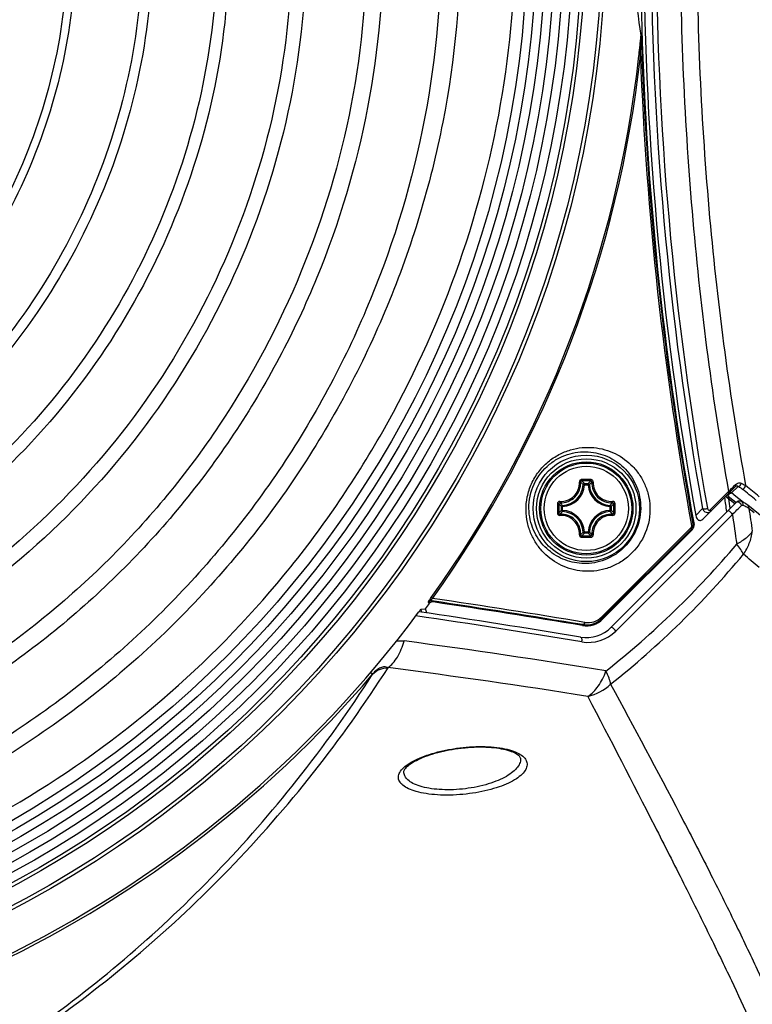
# Model space of a CAD drawing. Header units: millimetres. Extents: x 0 to 420, y 0 to 297.
# Tile 67 of 139: x 129 to 141, y 220 to 237. Entities that reach past the tile are written whole.
import ezdxf

# ---------------------------------------------------------------- set-up
doc = ezdxf.new("R2010")
doc.units = ezdxf.units.MM
doc.header["$LTSCALE"] = 23.1
doc.layers.get('0').update_dxf_attribs({"linetype": 'CONTINUOUS'})
doc.layers.add('02___PRT_ALL_AXES', color=7, linetype='CONTINUOUS')
doc.layers.add('06___PRT_ALL_SURFS', color=7, linetype='CONTINUOUS')

msp = doc.modelspace()

# ---------------------------------------------------------------- linework, layer by layer
at = {"color": 7, "linetype": 'Continuous'}
for p, q in [((139.4144, 236.5732), (139.4148, 236.5673)), ((139.4012, 236.2225), (139.3758, 236.2253)), ((138.4513, 228.9548), (138.4314, 228.9557)), ((138.4513, 228.9548), (138.4513, 228.9747)), ((138.4513, 228.9747), (138.5161, 228.9747)), ((138.4513, 228.9548), (138.5161, 228.9548)), ((138.5161, 228.9548), (138.5161, 228.9747)), ((138.5161, 228.9548), (138.536, 228.9557)), ((138.0618, 228.5204), (138.0618, 228.5852)), ((138.0817, 228.5852), (138.0618, 228.5852)), ((138.0817, 228.5852), (138.0808, 228.6051)), ((138.0817, 228.5204), (138.0817, 228.5852)), ((138.8857, 228.5852), (138.8866, 228.6051)), ((138.8857, 228.5852), (138.8857, 228.5204)), ((138.8857, 228.5852), (138.9056, 228.5852)), ((138.9056, 228.5852), (138.9056, 228.5204)), ((138.0817, 228.5204), (138.0618, 228.5204)), ((138.0817, 228.5204), (138.0808, 228.5006)), ((138.8857, 228.5204), (138.8866, 228.5006)), ((138.8857, 228.5204), (138.9056, 228.5204)), ((138.4513, 228.1508), (138.4314, 228.1499)), ((138.4513, 228.1508), (138.4513, 228.1309)), ((138.5161, 228.1508), (138.4513, 228.1508)), ((138.5161, 228.1309), (138.4513, 228.1309)), ((138.5161, 228.1508), (138.5161, 228.1309)), ((138.5161, 228.1508), (138.536, 228.1499)), ((135.828, 226.9439), (135.8066, 226.9601)), ((135.8771, 227.027), (135.8563, 227.0419)), ((135.8854, 226.9672), (135.8626, 226.9844)), ((135.6944, 226.7931), (135.6805, 226.8431)), ((135.6854, 226.8471), (135.7602, 226.8509)), ((135.7798, 226.7804), (135.7602, 226.8509)), ((135.7798, 226.7805), (135.7602, 226.8509)), ((134.8616, 225.7424), (134.826, 225.7728)), ((135.1221, 225.8513), (135.1232, 225.853)), ((137.3692, 224.3063), (137.3692, 224.3059)), ((135.3907, 224.0891), (135.3907, 224.0894))]:
    msp.add_line(p, q, dxfattribs=at)
for points in [[(135.3907, 224.0891), (135.3908, 224.0905), (135.3921, 224.099), (135.3953, 224.1092), (135.4011, 224.1213), (135.4097, 224.1351), (135.4212, 224.1501), (135.4356, 224.166), (135.4527, 224.1823), (135.4722, 224.1989), (135.4941, 224.2156), (135.5182, 224.2322), (135.5444, 224.2487), (135.5727, 224.2651), (135.6031, 224.2814), (135.6356, 224.2975), (135.6701, 224.3134), (135.7069, 224.3291), (135.7456, 224.3445), (135.7862, 224.3595), (135.8286, 224.3741), (135.8726, 224.3882), (135.9181, 224.4016), (135.9648, 224.4145), (136.0126, 224.4266), (136.0613, 224.438), (136.1107, 224.4486), (136.1606, 224.4583), (136.2107, 224.4672), (136.261, 224.4752), (136.311, 224.4824), (136.3607, 224.4886), (136.3942, 224.4923)], [(136.3942, 224.4923), (136.4292, 224.4958), (136.4813, 224.5002), (136.5331, 224.5036), (136.5843, 224.5061), (136.635, 224.5076), (136.6849, 224.5081), (136.734, 224.5077), (136.782, 224.5063), (136.8289, 224.504), (136.8746, 224.5007), (136.9188, 224.4965), (136.9616, 224.4914), (137.0027, 224.4854), (137.0422, 224.4786), (137.0797, 224.471), (137.1153, 224.4626), (137.1488, 224.4536), (137.1801, 224.4439), (137.2091, 224.4337), (137.2358, 224.423), (137.26, 224.4119), (137.2817, 224.4006), (137.3009, 224.3892), (137.3176, 224.3777), (137.3317, 224.3664), (137.3433, 224.3555), (137.3525, 224.3451), (137.3594, 224.3354), (137.3641, 224.3266), (137.3672, 224.3184), (137.3688, 224.3105), (137.3692, 224.306)]]:
    msp.add_lwpolyline(points, dxfattribs=at)
for centre, radius in [((120.0837, 238.3528), 18.7265), ((120.0837, 238.3528), 18.6666), ((120.0837, 238.3528), 18.3826), ((120.0837, 238.3528), 18.3226), ((120.0837, 238.3528), 18.1688), ((120.0837, 238.3528), 18.015), ((120.0837, 238.3528), 17.8613), ((120.0837, 238.3528), 17.7075), ((120.0837, 238.3528), 17.5538), ((120.0837, 238.3528), 17.4), ((138.4837, 228.5528), 0.902), ((138.4837, 228.5528), 0.8421), ((138.4837, 228.5528), 0.7909), ((138.4837, 228.5528), 0.7905), ((138.4837, 228.5528), 0.7701), ((138.4837, 228.5528), 0.7142)]:
    msp.add_circle(centre, radius, dxfattribs=at)
for centre, radius, start, end in [((195.5647, 238.3528), 56.1099, 169.81691, 190.18309), ((190.9558, 238.3528), 51.5571, 177.88568, 182.11432), ((194.9904, 238.3397), 55.4078, 179.98642, 190.17738), ((195.1707, 238.3398), 55.5015, 179.98655, 190.15379), ((120.0837, 238.3528), 19.409, 324.35483, 353.70685), ((120.0837, 238.3528), 19.4346, 324.35483, 353.70685), ((195.4995, 238.3135), 56.1372, 182.13463, 190.31595), ((138.0637, 228.9728), 0.3681, 272.66051, 357.33948), ((138.0637, 228.9728), 0.388, 272.66006, 357.33995), ((138.4834, 206.2098), 22.8324, 89.99931, 90.19247), ((138.4837, 206.3757), 22.6426, 89.80684, 90.19316), ((137.6958, 228.2541), 1.0441, 43.6473, 47.03653), ((138.484, 206.2098), 22.8324, 89.80754, 90.0007), ((139.2716, 228.2541), 1.044, 132.9633, 136.35274), ((138.9037, 228.9728), 0.388, 182.66006, 267.33994), ((138.9037, 228.9728), 0.3681, 182.66051, 267.33943), ((160.8268, 228.553), 22.8324, 179.80735, 180.19367), ((160.6611, 228.5528), 22.6428, 179.80686, 180.19317), ((138.7824, 229.3407), 1.044, 222.96329, 226.35274), ((138.1848, 229.3409), 1.0443, 313.64761, 317.0362), ((116.3064, 228.5528), 22.6428, 359.80683, 0.19314), ((116.1407, 228.553), 22.8324, 359.80634, 0.19266), ((138.7826, 227.7648), 1.0443, 133.64761, 137.0362), ((138.0637, 228.1328), 0.3681, 2.66057, 87.33943), ((138.0637, 228.1328), 0.388, 2.66006, 87.33995), ((138.9037, 228.1328), 0.388, 92.66006, 177.33995), ((138.9037, 228.1328), 0.3681, 92.66057, 177.33943), ((138.1849, 227.7648), 1.0442, 42.96365, 46.35241), ((138.4834, 250.8958), 22.8324, 269.80754, 270.0007), ((137.6957, 228.8517), 1.0442, 312.96366, 316.35241), ((138.4837, 250.73), 22.6425, 269.80684, 270.19316), ((138.484, 250.8958), 22.8324, 269.99931, 270.19247), ((139.2718, 228.8517), 1.0443, 223.64761, 227.03619), ((120.0837, 238.3528), 19.4434, 323.73237, 324.07125), ((135.8552, 226.9249), 0.06, 82.94815, 144.09062), ((113.5936, 77.1629), 151.4675, 80.56618, 81.545658), ((113.6034, 77.0159), 151.6557, 80.566327, 81.554422), ((113.7543, 78.5376), 150.0704, 80.540655, 81.519564), ((120.0837, 238.3528), 19.3813, 216.61539, 323.38461), ((113.7478, 78.2771), 150.0528, 80.541049, 81.628815), ((113.7343, 78.4095), 150, 80.541194, 81.600186), ((121.833, 123.4156), 103.7799, 80.580694, 82.489795), ((120.0837, 238.3528), 19.427, 220.47502, 319.52498), ((120.2171, 110.2599), 116.5502, 80.970498, 82.652078)]:
    msp.add_arc(centre, radius, start, end, dxfattribs=at)
for points, knots in [([(136.2428, 244.2343), (135.8518, 245.3017), (134.8582, 247.3656), (132.7927, 250.106), (130.2225, 252.3819), (127.2548, 254.1063), (124.0052, 255.2124), (120.6012, 255.6537), (117.1767, 255.4171), (113.8671, 254.5064), (110.801, 252.9631), (108.101, 250.8434), (105.8717, 248.2334), (104.2011, 245.2347), (103.1562, 241.9652), (102.7749, 238.5535), (103.0768, 235.1353), (103.723, 232.9372), (104.1508, 231.8841)], [0, 0, 0, 0, 0.0625042, 0.1250014, 0.1875017, 0.2500001, 0.3125008, 0.3749997, 0.4375001, 0.5000005, 0.5625001, 0.6250009, 0.6874992, 0.7500003, 0.8124994, 0.8750001, 0.9375004, 1, 1, 1, 1]), ([(139.4144, 236.5732), (139.324, 237.1613), (139.23, 238.3528), (139.324, 239.5444), (139.4144, 240.1325)], [0, 0, 0, 0, 0.5000003, 1, 1, 1, 1]), ([(136.3401, 238.3528), (136.3586, 237.266), (136.1597, 235.0823), (135.2059, 231.9414), (133.6567, 229.0442), (131.9078, 226.9307), (130.2781, 225.4766), (128.5109, 224.1893), (126.0702, 222.923), (122.9001, 222.0113), (119.6084, 221.7481), (116.3265, 222.1391), (113.1844, 223.1746), (110.306, 224.8111), (107.8042, 226.9849), (105.7802, 229.6128), (104.3095, 232.5897), (103.4565, 235.8003), (103.3173, 238.0148), (103.3579, 239.1155)], [0, 0, 0, 0, 0.0620972, 0.124186, 0.186363, 0.2485845, 0.2797645, 0.3109604, 0.3733125, 0.435721, 0.4981899, 0.5607137, 0.6233003, 0.6859393, 0.7486403, 0.8113941, 0.8742074, 0.9370769, 1, 1, 1, 1]), ([(135.0324, 238.3528), (135.0531, 237.3495), (134.8768, 235.3332), (134.0075, 232.432), (132.5884, 229.7554), (130.6637, 227.4144), (128.3114, 225.5032), (125.6275, 224.095), (122.7191, 223.2401), (119.6989, 222.9777), (116.6853, 223.31), (113.7951, 224.2272), (111.139, 225.6904), (108.8185, 227.6432), (106.9221, 230.0101), (105.5176, 232.699), (104.6625, 235.6086), (104.4747, 237.6246), (104.4793, 238.6296)], [0, 0, 0, 0, 0.062467, 0.1249007, 0.1873585, 0.2498072, 0.3122861, 0.374769, 0.4372535, 0.4997476, 0.5622522, 0.6247669, 0.6872822, 0.7498132, 0.8123471, 0.8748916, 0.937441, 1, 1, 1, 1]), ([(134.7504, 238.3528), (134.7709, 237.3669), (134.5971, 235.3857), (133.7405, 232.5364), (132.3437, 229.9094), (130.4516, 227.613), (128.141, 225.7391), (125.5055, 224.3606), (122.6511, 223.5262), (119.6886, 223.2727), (116.7341, 223.6024), (113.9022, 224.5054), (111.3009, 225.9423), (109.0289, 227.8574), (107.1731, 230.1772), (105.7992, 232.8111), (104.9626, 235.6598), (104.7784, 237.6332), (104.7825, 238.6169)], [0, 0, 0, 0, 0.0625946, 0.1251369, 0.1876839, 0.2502069, 0.3127399, 0.3752594, 0.4377684, 0.5002704, 0.562764, 0.6252524, 0.687727, 0.7501994, 0.8126587, 0.8751151, 0.9375608, 1, 1, 1, 1]), ([(133.7255, 238.3528), (133.7458, 237.4351), (133.5866, 235.5905), (132.7924, 232.9365), (131.4944, 230.4882), (129.7343, 228.3466), (127.583, 226.5976), (125.1268, 225.3109), (122.4655, 224.5317), (119.7024, 224.2936), (116.9457, 224.5998), (114.3026, 225.4419), (111.8739, 226.7827), (109.7518, 228.5703), (108.0187, 230.7375), (106.7362, 233.1988), (105.9548, 235.8611), (105.783, 237.7055), (105.7873, 238.625)], [0, 0, 0, 0, 0.0624632, 0.1248813, 0.1873291, 0.2497762, 0.31225, 0.3747264, 0.4372133, 0.4997097, 0.5622113, 0.6247269, 0.6872496, 0.7497852, 0.8123217, 0.8748749, 0.9374342, 1, 1, 1, 1]), ([(133.4837, 238.3528), (133.5037, 237.4497), (133.3463, 235.6345), (132.563, 233.0238), (131.2836, 230.617), (129.5498, 228.514), (127.4323, 226.7987), (125.0171, 225.538), (122.4018, 224.7764), (119.688, 224.5475), (116.9824, 224.8529), (114.3897, 225.6833), (112.009, 227.0024), (109.9303, 228.7589), (108.2331, 230.8853), (106.9772, 233.2985), (106.2129, 235.9079), (106.045, 237.7151), (106.0491, 238.6159)], [0, 0, 0, 0, 0.0626065, 0.125159, 0.1877146, 0.2502446, 0.3127829, 0.375306, 0.437817, 0.5003195, 0.5628119, 0.6252978, 0.6877688, 0.7502363, 0.812689, 0.8751371, 0.9375727, 1, 1, 1, 1]), ([(132.4204, 238.3528), (132.4402, 237.5206), (132.2979, 235.8476), (131.5797, 233.4403), (130.4034, 231.2195), (128.8071, 229.2773), (126.8555, 227.6917), (124.6272, 226.5261), (122.2129, 225.8212), (119.7066, 225.6075), (117.2065, 225.8878), (114.8099, 226.6542), (112.6084, 227.8729), (110.6852, 229.4964), (109.1148, 231.4634), (107.9525, 233.6967), (107.2449, 236.1121), (107.0894, 237.7853), (107.0933, 238.6195)], [0, 0, 0, 0, 0.0624508, 0.124857, 0.1872956, 0.2497355, 0.3122035, 0.374676, 0.4371607, 0.4996567, 0.5621595, 0.6246782, 0.6872042, 0.7497449, 0.8122897, 0.8748513, 0.9374203, 1, 1, 1, 1]), ([(132.2171, 238.3528), (132.2364, 237.5325), (132.0955, 235.8835), (131.3856, 233.5116), (130.224, 231.3253), (128.6486, 229.4156), (126.7244, 227.8588), (124.5298, 226.7159), (122.1538, 226.027), (119.6891, 225.8222), (117.2325, 226.103), (114.8793, 226.8603), (112.7192, 228.0611), (110.8337, 229.6583), (109.2948, 231.5907), (108.1564, 233.7827), (107.4639, 236.1521), (107.3119, 237.7929), (107.3156, 238.6107)], [0, 0, 0, 0, 0.0626209, 0.1251862, 0.1877533, 0.2502943, 0.3128423, 0.3753718, 0.437886, 0.5003898, 0.5628808, 0.6253628, 0.6878278, 0.7502877, 0.8127309, 0.8751673, 0.9375888, 1, 1, 1, 1]), ([(131.1177, 238.3528), (131.1375, 237.6061), (131.0129, 236.1044), (130.3699, 233.9436), (129.3145, 231.9508), (127.8816, 230.2082), (126.13, 228.7856), (124.13, 227.7401), (121.9628, 227.1086), (119.7131, 226.9193), (117.4695, 227.1735), (115.3188, 227.8627), (113.3435, 228.9592), (111.0508, 230.8981), (108.9607, 234.1051), (108.3902, 237.1189), (108.3968, 238.6096)], [0, 0, 0, 0, 0.0625141, 0.1249746, 0.1874737, 0.2499762, 0.312506, 0.3750462, 0.437599, 0.500165, 0.5627458, 0.6253427, 0.687944, 0.750567, 0.8752544, 1, 1, 1, 1]), ([(130.9504, 238.3528), (130.9692, 237.6152), (130.8447, 236.1321), (130.2081, 233.9988), (129.1639, 232.0328), (127.7467, 230.3164), (126.0156, 228.9183), (124.0413, 227.8933), (121.9045, 227.2772), (119.6886, 227.0969), (117.4809, 227.3535), (115.3671, 228.038), (113.4274, 229.1214), (111.1783, 231.0318), (109.1319, 234.1856), (108.575, 237.1451), (108.5821, 238.6082)], [0, 0, 0, 0, 0.0627172, 0.1253756, 0.1880313, 0.2506569, 0.313286, 0.3758947, 0.438486, 0.5010639, 0.5636256, 0.6261757, 0.6887057, 0.7512279, 0.8756375, 1, 1, 1, 1]), ([(129.8176, 238.3528), (129.8545, 237.0371), (129.3466, 234.3624), (127.1012, 230.9886), (123.7025, 228.7611), (119.708, 228.028), (115.7377, 228.8909), (112.4004, 231.2108), (110.1942, 234.6196), (109.691, 237.2937), (109.6984, 238.6156)], [0, 0, 0, 0, 0.1247255, 0.249532, 0.3744267, 0.4993931, 0.6244349, 0.7495516, 0.8747406, 1, 1, 1, 1]), ([(129.6837, 238.3528), (129.7202, 237.0505), (129.2152, 234.4046), (126.9873, 231.0743), (123.625, 228.8844), (119.6827, 228.1741), (115.7743, 229.0373), (112.4963, 231.3287), (110.3341, 234.6833), (109.8414, 237.3104), (109.8486, 238.6085)], [0, 0, 0, 0, 0.1252291, 0.2503831, 0.3754825, 0.5005124, 0.6254808, 0.7503819, 0.875222, 1, 1, 1, 1]), ([(136.017, 238.3528), (136.0381, 237.2864), (135.8488, 235.1437), (134.9228, 232.0615), (133.4147, 229.2191), (131.7115, 227.1444), (130.1245, 225.7154), (128.4048, 224.4492), (126.0308, 223.1987), (122.9467, 222.2852), (119.743, 221.9979), (116.5453, 222.3399), (113.4768, 223.3016), (110.6542, 224.8407), (108.1845, 226.8986), (106.1614, 229.3961), (104.6573, 232.2365), (103.732, 235.3127), (103.5186, 237.4464), (103.5159, 238.5107)], [0, 0, 0, 0, 0.0625809, 0.1251099, 0.1876442, 0.2501562, 0.2814566, 0.3127572, 0.3752699, 0.4377735, 0.5002703, 0.5627601, 0.6252452, 0.6877184, 0.7501907, 0.8126506, 0.8751089, 0.9375568, 1, 1, 1, 1]), ([(104.1508, 231.8841), (104.8901, 230.0636), (107.0173, 226.65), (111.7339, 222.929), (117.4344, 221.0143), (123.446, 221.1388), (129.0601, 223.2838), (132.8705, 226.5569), (135.1055, 229.8177), (136.3494, 232.5182), (137.1177, 235.3891), (137.287, 237.3668), (137.2799, 238.3528)], [0, 0, 0, 0, 0.1248841, 0.2497693, 0.3746539, 0.4995395, 0.6244247, 0.7493079, 0.8119821, 0.8746577, 0.9373299, 1, 1, 1, 1]), ([(140.075, 238.3528), (140.075, 236.7129), (140.2142, 233.5252), (140.6271, 230.3615), (140.8949, 228.8388)], [0, 0, 0, 0, 0.514722, 1, 1, 1, 1]), ([(140.3572, 238.3528), (140.3572, 236.7279), (140.498, 233.5731), (140.9153, 230.4431), (141.1857, 228.939)], [0, 0, 0, 0, 0.515349, 1, 1, 1, 1]), ([(139.3758, 236.2253), (139.3791, 236.2549), (139.3855, 236.3142), (139.3951, 236.4028), (139.4027, 236.4763), (139.4093, 236.533), (139.412, 236.5604), (139.4144, 236.5732)], [0, 0, 0, 0, 0.2554816, 0.5105765, 0.7640939, 0.8885079, 1, 1, 1, 1]), ([(139.4012, 236.2225), (139.4034, 236.2802), (139.4066, 236.3668), (139.4102, 236.4677), (139.4127, 236.525), (139.4135, 236.5534), (139.4148, 236.5673)], [0, 0, 0, 0, 0.5020454, 0.7531525, 0.878419, 1, 1, 1, 1]), ([(139.4192, 236.4502), (139.4184, 236.4598), (139.4181, 236.4793), (139.4164, 236.5183), (139.4155, 236.5477), (139.4148, 236.5673)], [0, 0, 0, 0, 0.2469498, 0.4976135, 1, 1, 1, 1]), ([(137.4621, 228.5239), (137.4612, 228.5994), (137.4759, 228.7535), (137.5482, 228.9757), (137.6689, 229.1779), (137.8285, 229.3455), (138.0138, 229.4706), (138.2119, 229.5513), (138.4131, 229.5897), (138.6724, 229.5895), (138.9825, 229.5028), (139.2408, 229.3131), (139.399, 229.113), (139.4918, 228.9363), (139.5515, 228.7373), (139.5643, 228.596), (139.5634, 228.5239)], [0, 0, 0, 0, 0.0682191, 0.1386264, 0.2095819, 0.279192, 0.3461587, 0.4100826, 0.4712125, 0.5301041, 0.6433503, 0.7556238, 0.8133097, 0.8728258, 0.9348743, 1, 1, 1, 1]), ([(137.511, 228.5528), (137.509, 228.693), (137.5695, 228.9803), (137.7927, 229.2661), (138.0236, 229.4159), (138.2037, 229.4854), (138.3847, 229.5167), (138.6158, 229.5128), (138.8904, 229.4323), (139.1188, 229.2622), (139.259, 229.0835), (139.3419, 228.9253), (139.3956, 228.746), (139.4071, 228.6182), (139.4062, 228.5528)], [0, 0, 0, 0, 0.1406334, 0.2833419, 0.3509334, 0.4148942, 0.4756576, 0.5339371, 0.6456426, 0.7563454, 0.8133733, 0.8724437, 0.9344061, 1, 1, 1, 1]), ([(138.0366, 228.6706), (138.0798, 228.6682), (138.1687, 228.6817), (138.2816, 228.7548), (138.3548, 228.8675), (138.3684, 228.9564), (138.366, 228.9996)], [0, 0, 0, 0, 0.2488866, 0.5000912, 0.7512364, 1, 1, 1, 1]), ([(138.0391, 228.6498), (138.0848, 228.6471), (138.1787, 228.6615), (138.2979, 228.7387), (138.3751, 228.8579), (138.3894, 228.9518), (138.3868, 228.9974)], [0, 0, 0, 0, 0.2490264, 0.5000927, 0.7510966, 1, 1, 1, 1]), ([(138.4067, 229.0421), (138.4013, 229.0421), (138.3902, 229.0398), (138.3763, 229.0302), (138.3674, 229.0161), (138.3657, 229.005), (138.366, 228.9996)], [0, 0, 0, 0, 0.2521423, 0.5032394, 0.7524633, 1, 1, 1, 1]), ([(138.366, 228.9996), (138.3684, 228.9998), (138.373, 228.9999), (138.3794, 228.9997), (138.3837, 228.9989), (138.3863, 228.9981), (138.3868, 228.9974)], [0, 0, 0, 0, 0.3483087, 0.654806, 0.8796194, 1, 1, 1, 1]), ([(138.4074, 229.0181), (138.402, 229.0181), (138.3909, 229.0138), (138.3866, 229.0026), (138.3868, 228.9974)], [0, 0, 0, 0, 0.5063552, 1, 1, 1, 1]), ([(138.4314, 228.9557), (138.4279, 228.9593), (138.4134, 228.9735), (138.3984, 228.9873), (138.3868, 228.9974)], [0, 0, 0, 0, 0.2451245, 1, 1, 1, 1]), ([(138.4067, 229.0421), (138.4067, 229.0393), (138.4068, 229.034), (138.4068, 229.0269), (138.4071, 229.0217), (138.4071, 229.0189), (138.4074, 229.0181)], [0, 0, 0, 0, 0.3459255, 0.6615105, 0.8927312, 1, 1, 1, 1]), ([(138.4513, 228.9747), (138.4464, 228.9746), (138.4362, 228.9706), (138.4317, 228.9607), (138.4314, 228.9557)], [0, 0, 0, 0, 0.4999791, 1, 1, 1, 1]), ([(138.536, 228.9557), (138.5395, 228.9593), (138.5541, 228.9735), (138.5691, 228.9873), (138.5806, 228.9974)], [0, 0, 0, 0, 0.2451234, 1, 1, 1, 1]), ([(138.5806, 228.9974), (138.5809, 229.0026), (138.5765, 229.0138), (138.5654, 229.0181), (138.56, 229.0181)], [0, 0, 0, 0, 0.4936423, 1, 1, 1, 1]), ([(138.5607, 229.0421), (138.5607, 229.0393), (138.5607, 229.034), (138.5606, 229.0269), (138.5603, 229.0217), (138.5603, 229.0189), (138.56, 229.0181)], [0, 0, 0, 0, 0.3459255, 0.6615105, 0.8927312, 1, 1, 1, 1]), ([(138.6015, 228.9996), (138.6018, 229.005), (138.6001, 229.0161), (138.5911, 229.0302), (138.5773, 229.0398), (138.5662, 229.0421), (138.5607, 229.0421)], [0, 0, 0, 0, 0.2474935, 0.4967006, 0.7478022, 1, 1, 1, 1]), ([(138.5806, 228.9974), (138.578, 228.9518), (138.5924, 228.8579), (138.6695, 228.7387), (138.7887, 228.6615), (138.8826, 228.6471), (138.9283, 228.6498)], [0, 0, 0, 0, 0.2489026, 0.4999041, 0.7509684, 1, 1, 1, 1]), ([(138.6015, 228.9996), (138.599, 228.9998), (138.5944, 228.9999), (138.5881, 228.9997), (138.5837, 228.9989), (138.5811, 228.9981), (138.5806, 228.9974)], [0, 0, 0, 0, 0.3483182, 0.654821, 0.8796306, 1, 1, 1, 1]), ([(138.6015, 228.9996), (138.599, 228.9564), (138.6127, 228.8675), (138.6858, 228.7548), (138.7987, 228.6817), (138.8876, 228.6682), (138.9309, 228.6706)], [0, 0, 0, 0, 0.2487635, 0.4999067, 0.7511096, 1, 1, 1, 1]), ([(138.0366, 228.6706), (138.0261, 228.6712), (138.0035, 228.6626), (137.9945, 228.6405), (137.9945, 228.6298)], [0, 0, 0, 0, 0.4964255, 1, 1, 1, 1]), ([(137.9945, 228.6298), (137.9972, 228.6298), (138.0025, 228.6298), (138.0097, 228.6297), (138.0149, 228.6294), (138.0176, 228.6294), (138.0184, 228.6292)], [0, 0, 0, 0, 0.3459034, 0.6614753, 0.8926979, 1, 1, 1, 1]), ([(138.0391, 228.6498), (138.0339, 228.65), (138.0227, 228.6456), (138.0184, 228.6345), (138.0184, 228.6292)], [0, 0, 0, 0, 0.4936423, 1, 1, 1, 1]), ([(138.0369, 228.6706), (138.0368, 228.6681), (138.0366, 228.6635), (138.0369, 228.6572), (138.0376, 228.6528), (138.0384, 228.6502), (138.0391, 228.6498)], [0, 0, 0, 0, 0.3483163, 0.6548188, 0.879628, 1, 1, 1, 1]), ([(138.0808, 228.6051), (138.0773, 228.6086), (138.063, 228.6232), (138.0492, 228.6382), (138.0391, 228.6498)], [0, 0, 0, 0, 0.2451234, 1, 1, 1, 1]), ([(138.8866, 228.6051), (138.8901, 228.6086), (138.9044, 228.6232), (138.9182, 228.6382), (138.9283, 228.6498)], [0, 0, 0, 0, 0.2451269, 1, 1, 1, 1]), ([(138.9305, 228.6706), (138.9307, 228.6681), (138.9308, 228.6635), (138.9305, 228.6572), (138.9298, 228.6528), (138.929, 228.6502), (138.9283, 228.6498)], [0, 0, 0, 0, 0.3483283, 0.6548323, 0.8796377, 1, 1, 1, 1]), ([(138.949, 228.6292), (138.949, 228.6345), (138.9447, 228.6456), (138.9335, 228.65), (138.9283, 228.6498)], [0, 0, 0, 0, 0.5063552, 1, 1, 1, 1]), ([(138.973, 228.6298), (138.9729, 228.6405), (138.9639, 228.6626), (138.9414, 228.6712), (138.9309, 228.6706)], [0, 0, 0, 0, 0.5034979, 1, 1, 1, 1]), ([(138.973, 228.6298), (138.9702, 228.6298), (138.9649, 228.6298), (138.9578, 228.6297), (138.9526, 228.6294), (138.9498, 228.6294), (138.949, 228.6292)], [0, 0, 0, 0, 0.3459246, 0.6615116, 0.8927311, 1, 1, 1, 1]), ([(139.5634, 228.5239), (139.5615, 228.3736), (139.4909, 228.0682), (139.2513, 227.7637), (139.0051, 227.601), (138.8114, 227.5231), (138.6151, 227.4856), (138.3612, 227.4845), (138.0557, 227.5667), (137.7982, 227.7495), (137.6381, 227.9446), (137.5425, 228.1177), (137.4791, 228.3133), (137.4631, 228.4527), (137.4621, 228.5239)], [0, 0, 0, 0, 0.1383627, 0.2781769, 0.344805, 0.4082848, 0.4690019, 0.5276008, 0.6407911, 0.7536913, 0.8118793, 0.8719481, 0.9345079, 1, 1, 1, 1]), ([(139.4062, 228.5528), (139.4042, 228.4147), (139.3378, 228.1343), (139.1143, 227.858), (138.8876, 227.714), (138.7124, 227.6471), (138.5367, 227.6164), (138.3111, 227.6186), (138.0408, 227.694), (137.8128, 227.8572), (137.6701, 228.031), (137.5843, 228.1859), (137.5266, 228.3621), (137.5119, 228.4882), (137.511, 228.5528)], [0, 0, 0, 0, 0.1410477, 0.2835208, 0.3504564, 0.4136594, 0.4737432, 0.5315228, 0.6429314, 0.7542178, 0.8117878, 0.8714768, 0.9340171, 1, 1, 1, 1]), ([(137.9945, 228.4759), (137.9972, 228.4758), (138.0025, 228.4759), (138.0097, 228.4759), (138.0149, 228.4763), (138.0176, 228.4762), (138.0184, 228.4765)], [0, 0, 0, 0, 0.3459246, 0.6615116, 0.8927311, 1, 1, 1, 1]), ([(137.9945, 228.4759), (137.9945, 228.4652), (138.0035, 228.4431), (138.0261, 228.4345), (138.0366, 228.4351)], [0, 0, 0, 0, 0.5035035, 1, 1, 1, 1]), ([(138.0184, 228.4765), (138.0184, 228.4711), (138.0227, 228.46), (138.0339, 228.4557), (138.0391, 228.4559)], [0, 0, 0, 0, 0.5063553, 1, 1, 1, 1]), ([(138.366, 228.106), (138.3684, 228.1492), (138.3548, 228.2381), (138.2816, 228.3509), (138.1687, 228.424), (138.0798, 228.4375), (138.0366, 228.4351)], [0, 0, 0, 0, 0.2487627, 0.499906, 0.7511088, 1, 1, 1, 1]), ([(138.0369, 228.4351), (138.0368, 228.4375), (138.0366, 228.4422), (138.0369, 228.4485), (138.0376, 228.4528), (138.0384, 228.4554), (138.0391, 228.4559)], [0, 0, 0, 0, 0.3482884, 0.6547739, 0.8795887, 1, 1, 1, 1]), ([(138.0808, 228.5006), (138.0773, 228.497), (138.063, 228.4825), (138.0492, 228.4675), (138.0391, 228.4559)], [0, 0, 0, 0, 0.2451269, 1, 1, 1, 1]), ([(138.3868, 228.1082), (138.3894, 228.1539), (138.3751, 228.2478), (138.2979, 228.367), (138.1787, 228.4442), (138.0848, 228.4585), (138.0391, 228.4559)], [0, 0, 0, 0, 0.2489024, 0.4999041, 0.7509685, 1, 1, 1, 1]), ([(138.0618, 228.5204), (138.0619, 228.5155), (138.0659, 228.5054), (138.0759, 228.5008), (138.0808, 228.5006)], [0, 0, 0, 0, 0.4999791, 1, 1, 1, 1]), ([(138.9283, 228.4559), (138.8827, 228.4585), (138.7887, 228.4442), (138.6695, 228.367), (138.5924, 228.2478), (138.578, 228.1539), (138.5806, 228.1082)], [0, 0, 0, 0, 0.2490264, 0.5000927, 0.7510966, 1, 1, 1, 1]), ([(138.9309, 228.4351), (138.8876, 228.4375), (138.7987, 228.424), (138.6858, 228.3509), (138.6127, 228.2381), (138.599, 228.1492), (138.6015, 228.106)], [0, 0, 0, 0, 0.2488866, 0.5000912, 0.7512364, 1, 1, 1, 1]), ([(138.8866, 228.5006), (138.8901, 228.497), (138.9044, 228.4825), (138.9182, 228.4675), (138.9283, 228.4559)], [0, 0, 0, 0, 0.245126, 1, 1, 1, 1]), ([(138.9283, 228.4559), (138.9335, 228.4557), (138.9447, 228.46), (138.949, 228.4711), (138.949, 228.4765)], [0, 0, 0, 0, 0.4936423, 1, 1, 1, 1]), ([(138.9305, 228.4351), (138.9307, 228.4375), (138.9308, 228.4422), (138.9305, 228.4485), (138.9298, 228.4528), (138.929, 228.4554), (138.9283, 228.4559)], [0, 0, 0, 0, 0.3483163, 0.6548188, 0.879628, 1, 1, 1, 1]), ([(138.9309, 228.4351), (138.9414, 228.4345), (138.9639, 228.4431), (138.9729, 228.4652), (138.973, 228.4759)], [0, 0, 0, 0, 0.4964284, 1, 1, 1, 1]), ([(138.973, 228.4759), (138.9702, 228.4758), (138.9649, 228.4758), (138.9578, 228.4759), (138.9526, 228.4763), (138.9498, 228.4762), (138.949, 228.4765)], [0, 0, 0, 0, 0.3459034, 0.6614753, 0.8926979, 1, 1, 1, 1]), ([(138.366, 228.106), (138.3657, 228.1006), (138.3674, 228.0896), (138.3763, 228.0755), (138.3902, 228.0659), (138.4013, 228.0636), (138.4067, 228.0636)], [0, 0, 0, 0, 0.2474994, 0.496706, 0.7478066, 1, 1, 1, 1]), ([(138.366, 228.106), (138.3684, 228.1059), (138.373, 228.1057), (138.3794, 228.106), (138.3837, 228.1067), (138.3863, 228.1075), (138.3868, 228.1082)], [0, 0, 0, 0, 0.3483178, 0.6548204, 0.8796302, 1, 1, 1, 1]), ([(138.3868, 228.1082), (138.3866, 228.103), (138.3909, 228.0918), (138.402, 228.0875), (138.4074, 228.0875)], [0, 0, 0, 0, 0.4936423, 1, 1, 1, 1]), ([(138.4314, 228.1499), (138.4279, 228.1464), (138.4134, 228.1321), (138.3984, 228.1183), (138.3868, 228.1082)], [0, 0, 0, 0, 0.245126, 1, 1, 1, 1]), ([(138.4067, 228.0636), (138.4067, 228.0663), (138.4068, 228.0716), (138.4068, 228.0788), (138.4071, 228.084), (138.4071, 228.0867), (138.4074, 228.0875)], [0, 0, 0, 0, 0.3459253, 0.6615103, 0.892731, 1, 1, 1, 1]), ([(138.4314, 228.1499), (138.4317, 228.145), (138.4362, 228.135), (138.4464, 228.131), (138.4513, 228.1309)], [0, 0, 0, 0, 0.5000209, 1, 1, 1, 1]), ([(138.5161, 228.1309), (138.521, 228.131), (138.5312, 228.135), (138.5357, 228.145), (138.536, 228.1499)], [0, 0, 0, 0, 0.4999791, 1, 1, 1, 1]), ([(138.536, 228.1499), (138.5395, 228.1464), (138.5541, 228.1321), (138.5691, 228.1183), (138.5806, 228.1082)], [0, 0, 0, 0, 0.2451269, 1, 1, 1, 1]), ([(138.56, 228.0875), (138.5654, 228.0875), (138.5765, 228.0918), (138.5809, 228.103), (138.5806, 228.1082)], [0, 0, 0, 0, 0.5063552, 1, 1, 1, 1]), ([(138.5607, 228.0636), (138.5607, 228.0663), (138.5607, 228.0716), (138.5606, 228.0788), (138.5603, 228.084), (138.5603, 228.0867), (138.56, 228.0875)], [0, 0, 0, 0, 0.3459255, 0.6615105, 0.8927312, 1, 1, 1, 1]), ([(138.5607, 228.0636), (138.5662, 228.0636), (138.5773, 228.0659), (138.5911, 228.0755), (138.6001, 228.0896), (138.6018, 228.1006), (138.6015, 228.106)], [0, 0, 0, 0, 0.2521423, 0.5032394, 0.7524633, 1, 1, 1, 1]), ([(138.6015, 228.106), (138.599, 228.1059), (138.5944, 228.1057), (138.5881, 228.106), (138.5837, 228.1067), (138.5811, 228.1075), (138.5806, 228.1082)], [0, 0, 0, 0, 0.3483087, 0.654806, 0.8796194, 1, 1, 1, 1]), ([(135.8066, 226.9601), (135.806, 226.9605), (135.8063, 226.9631), (135.808, 226.9672), (135.8115, 226.9743), (135.82, 226.9888), (135.8351, 227.0119), (135.8487, 227.0313), (135.8563, 227.0419)], [0, 0, 0, 0, 0.0203568, 0.0671893, 0.1469603, 0.2625361, 0.5928658, 1, 1, 1, 1]), ([(135.8854, 226.9672), (135.8753, 226.9687), (135.8529, 226.9667), (135.8345, 226.9529), (135.828, 226.9439)], [0, 0, 0, 0, 0.4768026, 1, 1, 1, 1]), ([(135.8626, 226.9844), (135.8599, 226.985), (135.8558, 226.9865), (135.8526, 226.9914), (135.8526, 226.9969), (135.8554, 227.0037), (135.8632, 227.0146), (135.8712, 227.0221), (135.8771, 227.027)], [0, 0, 0, 0, 0.1437545, 0.2124392, 0.2975093, 0.4222111, 0.5952027, 1, 1, 1, 1]), ([(135.6402, 226.793), (135.6452, 226.7997), (135.6546, 226.8121), (135.6663, 226.8268), (135.6745, 226.8366), (135.6793, 226.842), (135.6827, 226.8452), (135.6846, 226.8471), (135.6854, 226.8471)], [0, 0, 0, 0, 0.3512315, 0.6643859, 0.7935553, 0.896422, 0.9667885, 1, 1, 1, 1]), ([(135.1232, 225.853), (135.1534, 225.875), (135.2117, 225.9312), (135.3152, 226.0776), (135.3693, 226.2106), (135.3973, 226.3052)], [0, 0, 0, 0, 0.2091855, 0.448104, 1, 1, 1, 1]), ([(135.2632, 226.3042), (135.2754, 226.3058), (135.32, 226.3103), (135.3651, 226.3094), (135.3973, 226.3052)], [0, 0, 0, 0, 0.2756127, 1, 1, 1, 1]), ([(120.0837, 216.471), (120.4683, 216.4708), (121.1533, 216.507), (122.3002, 216.6696), (123.4482, 216.9369), (124.6386, 217.3203), (126.0151, 217.8657), (127.5906, 218.6502), (129.3349, 219.7517), (130.9513, 221.0049), (133.004, 222.934), (134.3409, 224.6268), (135.1221, 225.8513)], [0, 0, 0, 0, 0.0627229, 0.1116211, 0.1887803, 0.2546018, 0.3154181, 0.4301198, 0.5410393, 0.6513478, 0.7631343, 1, 1, 1, 1]), ([(120.0837, 216.4732), (120.4663, 216.4731), (121.1453, 216.5097), (122.2784, 216.673), (123.4079, 216.9394), (124.5775, 217.3204), (125.9284, 217.8614), (127.4735, 218.6385), (129.7496, 220.089), (131.8083, 221.8664), (133.6301, 223.955), (134.4636, 225.1231), (134.8616, 225.7424)], [0, 0, 0, 0, 0.0633876, 0.112412, 0.1895627, 0.2553214, 0.3160564, 0.4305615, 0.5412624, 0.7627311, 0.8780086, 1, 1, 1, 1]), ([(134.8616, 225.7424), (134.8802, 225.7657), (134.9208, 225.8102), (134.9896, 225.8603), (135.0647, 225.8765), (135.1061, 225.8611), (135.1232, 225.853)], [0, 0, 0, 0, 0.2891281, 0.583605, 0.8162523, 1, 1, 1, 1]), ([(134.8616, 225.7424), (134.8934, 225.777), (134.9756, 225.8335), (135.0729, 225.8513), (135.1221, 225.8512)], [0, 0, 0, 0, 0.488932, 1, 1, 1, 1]), ([(136.3924, 223.7044), (136.3192, 223.6976), (136.1753, 223.6893), (135.9665, 223.6931), (135.7753, 223.7126), (135.6097, 223.7465), (135.4754, 223.7933), (135.3756, 223.8506), (135.32, 223.9112), (135.3005, 223.9628), (135.2959, 224.0151), (135.3207, 224.0858), (135.3879, 224.163), (135.489, 224.2373), (135.6225, 224.3075), (135.7852, 224.3714), (135.9723, 224.4267), (136.1776, 224.4707), (136.3206, 224.4909), (136.3937, 224.4986)], [0, 0, 0, 0, 0.0890979, 0.1745868, 0.2530568, 0.3217966, 0.379138, 0.4247787, 0.4603786, 0.4758763, 0.4909191, 0.5231672, 0.5631951, 0.6135106, 0.6745458, 0.7455861, 0.8251098, 0.9108806, 1, 1, 1, 1]), ([(136.3937, 224.4986), (136.4665, 224.5063), (136.6097, 224.5164), (136.8176, 224.5152), (137.0078, 224.4977), (137.1725, 224.4647), (137.306, 224.4177), (137.405, 224.3589), (137.4594, 224.2965), (137.4783, 224.2435), (137.4827, 224.1898), (137.4587, 224.1173), (137.3924, 224.0376), (137.2925, 223.9614), (137.1602, 223.8902), (136.9987, 223.8262), (136.8125, 223.7719), (136.6078, 223.7297), (136.4653, 223.7112), (136.3924, 223.7044)], [0, 0, 0, 0, 0.0889099, 0.1741239, 0.2522457, 0.3206004, 0.3776292, 0.4232291, 0.4592904, 0.4752245, 0.4907841, 0.5240112, 0.5645971, 0.6150114, 0.6758219, 0.746484, 0.8256191, 0.9110794, 1, 1, 1, 1]), ([(137.3692, 224.306), (137.3701, 224.2789), (137.3566, 224.2193), (137.3004, 224.1377), (137.212, 224.0595), (137.0927, 223.9864), (136.9454, 223.9205), (136.7091, 223.8434), (136.5167, 223.8085), (136.3837, 223.7949)], [0, 0, 0, 0, 0.068854, 0.1500393, 0.2490084, 0.3675318, 0.5050762, 0.6593323, 1, 1, 1, 1]), ([(136.3837, 223.7949), (136.3172, 223.788), (136.1863, 223.7798), (135.9963, 223.7836), (135.8225, 223.8032), (135.6721, 223.8373), (135.5502, 223.884), (135.4597, 223.9417), (135.402, 224.0106), (135.3899, 224.0645), (135.3907, 224.0891)], [0, 0, 0, 0, 0.1794856, 0.3516651, 0.5097012, 0.6483339, 0.7646138, 0.8585092, 0.9339004, 1, 1, 1, 1])]:
    msp.add_open_spline(points, degree=3, knots=knots, dxfattribs=at)
for points in [[(138.536, 228.9557), (138.5357, 228.9607), (138.5312, 228.9706), (138.521, 228.9747), (138.5161, 228.9747)], [(138.0808, 228.6051), (138.0759, 228.6048), (138.0659, 228.6003), (138.0619, 228.5902), (138.0618, 228.5852)], [(138.9056, 228.5852), (138.9055, 228.5902), (138.9015, 228.6003), (138.8915, 228.6048), (138.8866, 228.6051)], [(138.8866, 228.5006), (138.8915, 228.5008), (138.9015, 228.5053), (138.9055, 228.5155), (138.9056, 228.5204)]]:
    msp.add_open_spline(points, degree=3, dxfattribs=at)
at = {"layer": '02___PRT_ALL_AXES', "color": 7, "linetype": 'Continuous'}
msp.add_line((139.4338, 236.4507), (139.4192, 236.4502), dxfattribs=at)
for centre, radius, start, end in [((195.3957, 238.317), 56.0077, 181.91002, 190.31511), ((194.9324, 238.2768), 55.5286, 181.88453, 190.3687)]:
    msp.add_arc(centre, radius, start, end, dxfattribs=at)
at = {"layer": '06___PRT_ALL_SURFS', "color": 7, "linetype": 'Continuous'}
for p, q in [((140.4594, 228.372), (141.0127, 228.9252)), ((141.0589, 228.9265), (140.9474, 228.8151)), ((140.9989, 228.9394), (141.0166, 228.9567)), ((140.587, 228.5309), (140.8949, 228.8388)), ((140.8947, 228.717), (140.8447, 228.7573)), ((140.887, 228.7595), (140.8947, 228.717)), ((140.8905, 228.7572), (140.887, 228.7595)), ((140.8919, 228.8034), (140.8899, 228.8003)), ((140.9695, 228.6936), (140.8905, 228.7572)), ((141.0215, 228.6512), (140.8905, 228.7572)), ((140.8942, 228.8059), (140.8919, 228.8034)), ((140.8948, 228.8065), (140.8942, 228.8059)), ((140.8983, 228.8108), (140.8974, 228.81)), ((140.8998, 228.8117), (140.8998, 228.8118)), ((141.0204, 228.7565), (140.9474, 228.8151)), ((141.0192, 228.7571), (140.9474, 228.8151)), ((141.1215, 228.675), (141.0204, 228.7565)), ((138.908, 226.5377), (141.0248, 228.6545)), ((141.0024, 228.6299), (140.8947, 228.717)), ((141.0231, 228.6504), (140.9695, 228.6936)), ((141.1449, 228.6554), (141.1195, 228.6759)), ((141.1469, 228.6545), (141.1215, 228.675)), ((141.6453, 228.2627), (141.2221, 228.6054)), ((141.2413, 228.5565), (141.3316, 228.4838)), ((141.2413, 228.5565), (141.3303, 228.4845)), ((138.9838, 226.4743), (140.962, 228.4526)), ((140.4545, 228.5494), (140.3387, 228.4329)), ((140.8612, 228.4997), (140.8623, 228.492)), ((140.259, 228.2261), (138.7453, 226.712)), ((140.2933, 228.2881), (140.3106, 228.2827)), ((140.2662, 228.202), (138.7551, 226.6904)), ((138.7666, 226.6791), (140.2838, 228.1964)), ((140.2662, 228.202), (140.2838, 228.1964)), ((138.418, 226.5674), (138.4204, 226.5819)), ((138.7666, 226.6791), (138.7551, 226.6904))]:
    msp.add_line(p, q, dxfattribs=at)
for points in [[(141.1151, 228.6705), (141.1132, 228.6714), (141.1055, 228.6744), (141.0977, 228.6765), (141.0898, 228.6778), (141.0819, 228.6783), (141.0741, 228.678), (141.0664, 228.6769), (141.0588, 228.675), (141.0514, 228.6724), (141.0442, 228.669), (141.0373, 228.6648), (141.0307, 228.6599), (141.0248, 228.6545)], [(141.2222, 228.6054), (141.21, 228.6148), (141.1913, 228.6279), (141.1715, 228.6404), (141.1508, 228.6523), (141.1291, 228.6637), (141.1151, 228.6705)]]:
    msp.add_lwpolyline(points, dxfattribs=at)
for centre, radius, start, end in [((126.5578, 243.7565), 20.6904, 313.86293, 314.26361), ((92.8161, 168.7119), 77.2459, 51.010146, 51.231342), ((188.3704, 235.2828), 47.991, 187.83567, 188.1255), ((140.998, 228.7797), 0.1128, 186.93638, 190.27787), ((140.929, 228.7601), 0.0576, 106.04329, 121.96581), ((140.955, 228.7511), 0.0649, 129.89965, 135.52317), ((140.929, 228.7598), 0.0578, 100.52724, 105.9657), ((140.9546, 228.7516), 0.0642, 124.23325, 129.8929), ((92.7726, 168.7217), 77.1847, 50.980543, 51.207675), ((190.7865, 236.7968), 50.5419, 189.19902, 189.38911), ((127.6134, 242.3827), 19.2934, 313.77872, 314.4161), ((187.5719, 235.185), 46.8024, 188.14198, 188.62589), ((189.4442, 235.2193), 48.9521, 187.94551, 188.5416), ((140.1959, 228.2714), 0.0988, 315.35201, 9.76199), ((129.3083, 237.8124), 15.3236, 308.3565, 319.93137), ((129.2389, 237.6851), 15.4931, 308.56312, 320.23467), ((76.6864, 150.983), 100.2612, 49.788817, 49.988924), ((138.4837, 226.962), 0.4, 260.54119, 315), ((138.4817, 226.9632), 0.3862, 260.86428, 315.06646), ((138.5142, 226.943), 0.3268, 260.56929, 315.00985), ((138.4837, 226.962), 0.6, 260.54119, 315), ((138.5162, 226.9418), 0.6612, 260.5412, 315), ((138.3088, 226.2145), 0.8719, 283.26355, 312.40853)]:
    msp.add_arc(centre, radius, start, end, dxfattribs=at)
for points, knots in [([(141.0127, 228.9252), (141.0161, 228.9286), (141.0205, 228.9397), (141.0184, 228.9509), (141.0166, 228.9567)], [0, 0, 0, 0, 0.4432677, 1, 1, 1, 1]), ([(141.0127, 228.9252), (141.0171, 228.9296), (141.0257, 228.9362), (141.0438, 228.9388), (141.0541, 228.9317), (141.0589, 228.9265)], [0, 0, 0, 0, 0.3590895, 0.5979855, 1, 1, 1, 1]), ([(141.0166, 228.9567), (141.0306, 228.9704), (141.062, 228.9901), (141.0983, 228.9851), (141.1117, 228.9791)], [0, 0, 0, 0, 0.5709584, 1, 1, 1, 1]), ([(141.0589, 228.9265), (141.0715, 228.9281), (141.0964, 228.9414), (141.1092, 228.966), (141.1117, 228.9791)], [0, 0, 0, 0, 0.4874202, 1, 1, 1, 1]), ([(141.0589, 228.9265), (141.0655, 228.923), (141.0898, 228.9093), (141.113, 228.8938), (141.1288, 228.8811)], [0, 0, 0, 0, 0.2715296, 1, 1, 1, 1]), ([(141.1117, 228.9791), (141.1187, 228.976), (141.1442, 228.9641), (141.1688, 228.9504), (141.1857, 228.939)], [0, 0, 0, 0, 0.2743831, 1, 1, 1, 1]), ([(141.1288, 228.8811), (141.143, 228.8823), (141.1714, 228.8961), (141.1845, 228.9246), (141.1857, 228.939)], [0, 0, 0, 0, 0.4971045, 1, 1, 1, 1]), ([(140.887, 228.7924), (140.8865, 228.7905), (140.8849, 228.7818), (140.8852, 228.7728), (140.886, 228.766)], [0, 0, 0, 0, 0.2219829, 1, 1, 1, 1]), ([(140.8948, 228.8065), (140.8955, 228.8071), (140.8971, 228.8088), (140.8991, 228.8103), (140.8998, 228.8117)], [0, 0, 0, 0, 0.3711522, 1, 1, 1, 1]), ([(140.9006, 228.8131), (140.9029, 228.8154), (140.9023, 228.8263), (140.8979, 228.8338), (140.8949, 228.8388)], [0, 0, 0, 0, 0.3574371, 1, 1, 1, 1]), ([(140.8998, 228.8118), (140.8998, 228.812), (140.8989, 228.8114), (140.8987, 228.8111), (140.8983, 228.8108)], [0, 0, 0, 0, 0.2169291, 1, 1, 1, 1]), ([(141.1162, 228.6019), (141.1137, 228.6124), (141.1027, 228.6328), (141.0779, 228.6543), (141.0497, 228.6654), (141.0303, 228.66), (141.0248, 228.6545)], [0, 0, 0, 0, 0.2689425, 0.5555788, 0.8059272, 1, 1, 1, 1]), ([(141.14, 228.6075), (141.1431, 228.6197), (141.1429, 228.6455), (141.1254, 228.6656), (141.1151, 228.6705)], [0, 0, 0, 0, 0.5256017, 1, 1, 1, 1]), ([(141.1162, 228.6019), (141.1195, 228.6052), (141.1274, 228.61), (141.1364, 228.6089), (141.14, 228.6075)], [0, 0, 0, 0, 0.5492119, 1, 1, 1, 1]), ([(141.14, 228.6075), (141.1499, 228.6036), (141.1849, 228.5891), (141.2187, 228.5717), (141.2413, 228.5565)], [0, 0, 0, 0, 0.2821358, 1, 1, 1, 1]), ([(141.2413, 228.5565), (141.2423, 228.5656), (141.2402, 228.5844), (141.2291, 228.5998), (141.2222, 228.6054)], [0, 0, 0, 0, 0.5083988, 1, 1, 1, 1]), ([(140.3387, 228.4329), (140.3414, 228.4182), (140.3502, 228.3907), (140.3733, 228.3623), (140.3981, 228.3507), (140.4275, 228.3486), (140.4486, 228.3611), (140.4594, 228.372)], [0, 0, 0, 0, 0.2608011, 0.4978154, 0.6127322, 0.7313448, 1, 1, 1, 1]), ([(140.4545, 228.5494), (140.4663, 228.5433), (140.4966, 228.5417), (140.5248, 228.5485), (140.5385, 228.5554)], [0, 0, 0, 0, 0.4638838, 1, 1, 1, 1]), ([(140.4545, 228.5494), (140.4601, 228.5351), (140.4762, 228.5091), (140.5136, 228.4839), (140.5579, 228.481), (140.5834, 228.4959), (140.5932, 228.5058)], [0, 0, 0, 0, 0.2665295, 0.5175457, 0.7567352, 1, 1, 1, 1]), ([(140.5385, 228.5554), (140.5395, 228.5495), (140.5431, 228.5384), (140.554, 228.5248), (140.5718, 228.5199), (140.5826, 228.5265), (140.587, 228.5309)], [0, 0, 0, 0, 0.2620415, 0.5003114, 0.7311354, 1, 1, 1, 1]), ([(140.5932, 228.5058), (140.5955, 228.508), (140.5945, 228.5188), (140.5901, 228.526), (140.587, 228.5309)], [0, 0, 0, 0, 0.3509428, 1, 1, 1, 1]), ([(140.962, 228.4526), (140.951, 228.4708), (140.9282, 228.4932), (140.902, 228.5117), (140.8859, 228.5156), (140.8828, 228.5125)], [0, 0, 0, 0, 0.6185156, 0.8703994, 1, 1, 1, 1]), ([(140.2697, 228.2606), (140.2708, 228.2547), (140.2702, 228.2418), (140.2635, 228.2306), (140.259, 228.2261)], [0, 0, 0, 0, 0.486896, 1, 1, 1, 1]), ([(140.259, 228.2261), (140.262, 228.2214), (140.2662, 228.2144), (140.268, 228.2044), (140.2662, 228.202)], [0, 0, 0, 0, 0.6476087, 1, 1, 1, 1]), ([(140.2697, 228.2606), (140.2733, 228.2625), (140.2836, 228.2684), (140.2941, 228.2798), (140.2933, 228.2881)], [0, 0, 0, 0, 0.3260043, 1, 1, 1, 1]), ([(140.2838, 228.1964), (140.2951, 228.2076), (140.3118, 228.2355), (140.3133, 228.2678), (140.3106, 228.2827)], [0, 0, 0, 0, 0.5135648, 1, 1, 1, 1]), ([(141.2989, 228.1655), (141.2724, 228.1214), (141.1906, 228.037), (141.0918, 227.977), (141.0351, 227.9486)], [0, 0, 0, 0, 0.4474827, 1, 1, 1, 1]), ([(141.1479, 227.775), (141.1888, 227.8328), (141.2564, 227.9579), (141.2909, 228.0961), (141.2989, 228.1655)], [0, 0, 0, 0, 0.5032471, 1, 1, 1, 1]), ([(141.1479, 227.775), (141.1359, 227.8026), (141.1009, 227.8627), (141.0596, 227.9182), (141.0351, 227.9486)], [0, 0, 0, 0, 0.4357282, 1, 1, 1, 1]), ([(138.4607, 226.6206), (138.4571, 226.6099), (138.4482, 226.5917), (138.4284, 226.5812), (138.42, 226.5819)], [0, 0, 0, 0, 0.5737081, 1, 1, 1, 1]), ([(138.7453, 226.712), (138.7486, 226.7076), (138.7525, 226.7017), (138.7566, 226.6926), (138.7551, 226.6904)], [0, 0, 0, 0, 0.6770636, 1, 1, 1, 1]), ([(138.9838, 226.4743), (138.9777, 226.4826), (138.9636, 226.4988), (138.9422, 226.5193), (138.9241, 226.5328), (138.9135, 226.5383), (138.9089, 226.5386), (138.908, 226.5377)], [0, 0, 0, 0, 0.3051255, 0.6330737, 0.8856807, 0.9605851, 1, 1, 1, 1]), ([(138.4076, 226.2896), (138.4105, 226.2982), (138.4139, 226.3159), (138.4116, 226.341), (138.4027, 226.3614), (138.3908, 226.3692), (138.3851, 226.3701)], [0, 0, 0, 0, 0.2962991, 0.5765754, 0.8111489, 1, 1, 1, 1]), ([(138.5089, 225.3658), (138.5783, 225.411), (138.6708, 225.5074), (138.7628, 225.661), (138.801, 225.7497), (138.8174, 225.7962)], [0, 0, 0, 0, 0.4629775, 0.7242414, 1, 1, 1, 1]), ([(138.8969, 225.5707), (138.8922, 225.6052), (138.8697, 225.6826), (138.8374, 225.7558), (138.8174, 225.7962)], [0, 0, 0, 0, 0.4359752, 1, 1, 1, 1]), ([(138.8969, 225.5707), (139.2945, 224.8396), (139.8588, 223.7849), (140.5559, 222.4305), (140.9938, 221.5531), (141.3683, 220.7693), (141.6785, 220.0802), (141.9224, 219.4853), (142.0531, 219.1162), (142.1048, 218.9469)], [0, 0, 0, 0, 0.3389049, 0.4870404, 0.6202483, 0.7381918, 0.8407322, 0.9279072, 1, 1, 1, 1]), ([(138.5088, 225.3658), (138.8909, 224.634), (139.4357, 223.5795), (140.1189, 222.2307), (140.5534, 221.3583), (140.9303, 220.5809), (141.2481, 219.8994), (141.5042, 219.313), (141.6467, 218.9506), (141.7054, 218.7846)], [0, 0, 0, 0, 0.3383522, 0.4864168, 0.6196738, 0.7377568, 0.8404847, 0.9278337, 1, 1, 1, 1])]:
    msp.add_open_spline(points, degree=3, knots=knots, dxfattribs=at)
for points in [[(140.8899, 228.8003), (140.8886, 228.7978), (140.8877, 228.7951), (140.887, 228.7924)], [(140.8905, 228.7572), (140.8917, 228.7716), (140.8986, 228.7863), (140.9087, 228.7966)], [(140.9474, 228.8151), (140.9381, 228.8177), (140.9279, 228.8184), (140.9184, 228.8166)], [(140.9185, 228.8047), (140.9269, 228.8105), (140.9372, 228.8143), (140.9474, 228.8151)]]:
    msp.add_open_spline(points, degree=3, dxfattribs=at)

doc.saveas('drawing.dxf')
